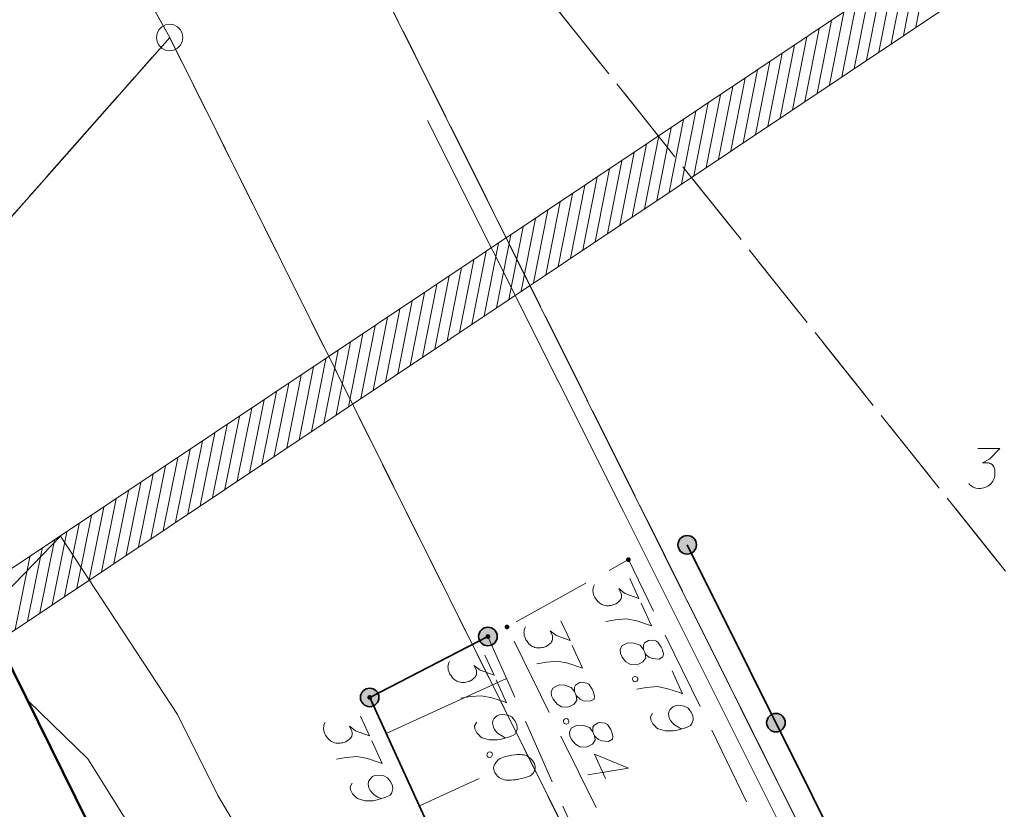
# Model space of a CAD drawing. Header units: metres. Extents: x 5555129 to 5556676, y 5635595 to 5636517.
# Tile 21 of 256: x 5555146 to 5555164, y 5636311 to 5636326. Entities that reach past the tile are written whole.
import ezdxf

# ---------------------------------------------------------------- set-up
doc = ezdxf.new("R2010")
doc.units = ezdxf.units.M
doc.header["$MEASUREMENT"] = 0
for name, pattern in [('L_0_05', [1.75, 1.25, -0.5]), ('L_0_06', [2, 1.5, -0.5]), ('PRZER1-1', [2, 1, -1]), ('PRZER3-1', [4, 3, -1])]:
    doc.linetypes.add(name, pattern=pattern)
for name, color, linetype, lineweight in [('#digitalizacja', 7, 'Continuous', 18), ('#skartowane', 7, 'Continuous', 18), ('#zakres', 7, 'Continuous', 18)]:
    doc.layers.add(name, color=color, linetype=linetype, lineweight=lineweight)
for name, color, linetype, lineweight, true_color in [('GEPPGD', 7, 'Continuous', 18, 0x008000), ('GESBZO', 7, 'Continuous', 50, 0x0a0909), ('GESDZI', 7, 'Continuous', 18, 0x0a0909), ('GESKKL', 7, 'PRZER3-1', 18, 0x008000), ('GESUZY', 7, 'PRZER1-1', 18, 0x008000), ('GULWPI', 5, 'Continuous', 18, 0x0000ff), ('GUPWPI', 5, 'Continuous', 18, 0x0000ff), ('GUPWWB', 5, 'Continuous', 18, 0x0000ff)]:
    doc.layers.add(name, color=color, linetype=linetype, lineweight=lineweight, true_color=true_color)

# ---------------------------------------------------------------- blocks, each defined once
blk = doc.blocks.new('POINT')
blk.add_hatch(color=0).paths.add_polyline_path([(-0.000884, -0.0025), (-0.0025, -0.000884), (-0.0025, 0.000884), (0.000884, 0.0025), (0.0025, 0.000884), (0.0025, -0.000884), (0.000884, -0.0025)])
blk = doc.blocks.new('EPPGS')
at = {"color": 0, "flags": 128}
blk.add_lwpolyline([(0.5, 0), (0.475528, -0.154508), (0.404508, -0.293893), (0.293893, -0.404508), (0.154508, -0.475528), (0, -0.5), (-0.154508, -0.475528), (-0.293893, -0.404508), (-0.404508, -0.293893), (-0.475528, -0.154508), (-0.5, 0), (-0.475528, 0.154508), (-0.404508, 0.293893), (-0.293893, 0.404508), (-0.154508, 0.475528), (0, 0.5), (0.154508, 0.475528), (0.293893, 0.404508), (0.404508, 0.293893), (0.475528, 0.154508), (0.5, 0)], close=True, dxfattribs=at)

msp = doc.modelspace()

# ---------------------------------------------------------------- hatches: boundary and pattern name
at = {"layer": '#skartowane', "linetype": 'Continuous', "lineweight": 35}
h = msp.add_hatch(color=7, dxfattribs=at)
edge = h.paths.add_edge_path()
edge.add_arc((5555158.36, 5636316.43), 0.175, 0, 360)
at = {"layer": '#skartowane', "linetype": 'Continuous', "lineweight": 18}
h = msp.add_hatch(color=7, dxfattribs=at)
edge = h.paths.add_edge_path()
edge.add_arc((5555157.25, 5636316.15), 0.045, 0, 360)
at = {"layer": '#skartowane', "linetype": 'Continuous', "lineweight": 35}
h = msp.add_hatch(color=7, dxfattribs=at)
edge = h.paths.add_edge_path()
edge.add_arc((5555154.6, 5636314.7), 0.175, 0, 360)
at = {"layer": '#skartowane', "linetype": 'Continuous', "lineweight": 18}
h = msp.add_hatch(color=7, dxfattribs=at)
edge = h.paths.add_edge_path()
edge.add_arc((5555154.96, 5636314.88), 0.045, 0, 360)
h = msp.add_hatch(color=7, dxfattribs=at)
edge = h.paths.add_edge_path()
edge.add_arc((5555154.6, 5636314.7), 0.045, 0, 360)
at = {"layer": '#skartowane', "linetype": 'Continuous', "lineweight": 35}
h = msp.add_hatch(color=7, dxfattribs=at)
edge = h.paths.add_edge_path()
edge.add_arc((5555152.37, 5636313.55), 0.175, 0, 360)
h = msp.add_hatch(color=7, dxfattribs=at)
edge = h.paths.add_edge_path()
edge.add_arc((5555152.37, 5636313.55), 0.175, 0, 360)
at = {"layer": '#skartowane', "linetype": 'Continuous', "lineweight": 18}
h = msp.add_hatch(color=7, dxfattribs=at)
edge = h.paths.add_edge_path()
edge.add_arc((5555152.37, 5636313.55), 0.045, 0, 360)
at = {"layer": '#skartowane', "linetype": 'Continuous', "lineweight": 35}
h = msp.add_hatch(color=7, dxfattribs=at)
edge = h.paths.add_edge_path()
edge.add_arc((5555160.03351, 5636313.07413), 0.175, 0, 360)

# ---------------------------------------------------------------- linework, layer by layer
at = {"layer": '#digitalizacja', "color": 1, "linetype": 'Continuous', "lineweight": 18, "flags": 128}
msp.add_lwpolyline([(5555160.58793, 5636310.20358), (5555157.15551, 5636317.05733), (5555153.45928, 5636324.43786)], dxfattribs=at)
at = {"layer": '#digitalizacja', "color": 36, "linetype": 'Continuous', "lineweight": 18, "true_color": 0x803300, "flags": 128}
msp.add_lwpolyline([(5555153.86002, 5636302.37294), (5555151.05213, 5636307.43263), (5555150.0165, 5636310.84696), (5555149.50677, 5636311.69718), (5555148.74116, 5636313.22929), (5555146.53636, 5636316.59481), (5555141.64204, 5636311.5326)], dxfattribs=at)
at = {"layer": '#skartowane', "color": 7, "linetype": 'Continuous', "lineweight": 35}
for q in [(5555154.6, 5636314.7), (5555156.99, 5636303.46)]:
    msp.add_line((5555152.37, 5636313.55), q, dxfattribs=at)
at = {"layer": '#skartowane', "color": 7, "linetype": 'Continuous', "lineweight": 18, "flags": 128}
for points in [[(5555163.84154, 5636318.24426), (5555164.2549, 5636318.24426), (5555164.05999, 5636318.04348), (5555163.93007, 5636317.97848), (5555164.03636, 5636317.97848), (5555164.05999, 5636317.97262), (5555164.0718, 5636317.96667), (5555164.08361, 5636317.96081), (5555164.09542, 5636317.95486), (5555164.11904, 5636317.93719), (5555164.13085, 5636317.91943), (5555164.14266, 5636317.90176), (5555164.14861, 5636317.884), (5555164.16042, 5636317.84271), (5555164.16628, 5636317.80727), (5555164.16628, 5636317.78951), (5555164.16628, 5636317.76589), (5555164.16042, 5636317.73046), (5555164.15447, 5636317.70684), (5555164.14861, 5636317.68322), (5555164.14266, 5636317.66555), (5555164.1368, 5636317.65374), (5555164.13085, 5636317.64193), (5555164.12499, 5636317.63012), (5555164.11318, 5636317.61236), (5555164.09542, 5636317.58874), (5555164.07775, 5636317.57107), (5555164.06594, 5636317.55926), (5555164.04817, 5636317.54745), (5555164.03051, 5636317.53564), (5555164.00688, 5636317.52383), (5555163.99507, 5636317.51788), (5555163.95369, 5636317.50607), (5555163.91826, 5636317.50021), (5555163.89464, 5636317.49426), (5555163.85335, 5636317.49426), (5555163.80611, 5636317.50021), (5555163.78835, 5636317.50607), (5555163.77068, 5636317.51202), (5555163.75292, 5636317.51788), (5555163.73525, 5636317.52969), (5555163.71749, 5636317.5415), (5555163.68801, 5636317.56512), (5555163.67025, 5636317.58874)], [(5555157.27724, 5636315.79491), (5555157.44933, 5636315.41907), (5555157.18563, 5636315.51271), (5555157.07245, 5636315.60376), (5555157.1167, 5636315.50712), (5555157.1212, 5636315.48321), (5555157.12071, 5636315.46999), (5555157.1203, 5636315.45681), (5555157.11981, 5636315.4436), (5555157.11357, 5636315.41476), (5555157.10234, 5636315.39663), (5555157.09119, 5636315.37854), (5555157.07752, 5636315.36573), (5555157.0449, 5636315.3378), (5555157.01512, 5636315.31773), (5555156.99897, 5636315.31033), (5555156.9775, 5636315.3005), (5555156.94284, 5636315.29108), (5555156.91889, 5636315.28665), (5555156.89497, 5636315.28215), (5555156.87643, 5636315.2802), (5555156.86325, 5636315.28061), (5555156.85004, 5636315.28111), (5555156.83686, 5636315.28152), (5555156.81579, 5636315.28486), (5555156.78692, 5636315.29118), (5555156.7635, 5636315.29989), (5555156.74785, 5636315.30571), (5555156.72971, 5636315.31694), (5555156.71162, 5636315.32809), (5555156.69105, 5636315.34465), (5555156.68072, 5636315.35291), (5555156.65275, 5636315.38562), (5555156.63268, 5636315.41539), (5555156.61743, 5636315.43439), (5555156.60024, 5636315.47193), (5555156.58599, 5636315.51736), (5555156.58392, 5636315.53595), (5555156.58197, 5636315.55449), (5555156.57991, 5636315.57308), (5555156.58329, 5636315.59407), (5555156.58663, 5636315.61513), (5555156.59584, 5636315.65177), (5555156.60992, 5636315.67775)], [(5555157.4911, 5636315.32784), (5555157.68777, 5636314.89831), (5555157.64861, 5636314.9128), (5555157.4109, 5636314.99236), (5555157.2114, 5636315.0309), (5555157.00468, 5636315.01419), (5555156.82394, 5636314.98339)], [(5555155.97689, 5636314.99835), (5555156.14897, 5636314.62251), (5555155.88528, 5636314.71615), (5555155.77209, 5636314.80721), (5555155.81634, 5636314.71056), (5555155.82085, 5636314.68665), (5555155.82036, 5636314.67343), (5555155.81994, 5636314.66025), (5555155.81945, 5636314.64704), (5555155.81322, 5636314.61821), (5555155.80199, 5636314.60007), (5555155.79084, 5636314.58198), (5555155.77717, 5636314.56917), (5555155.74454, 5636314.54125), (5555155.71477, 5636314.52117), (5555155.69862, 5636314.51377), (5555155.67714, 5636314.50394), (5555155.64249, 5636314.49452), (5555155.61853, 5636314.49009), (5555155.59462, 5636314.48559), (5555155.57607, 5636314.48364), (5555155.5629, 5636314.48405), (5555155.54968, 5636314.48455), (5555155.5365, 5636314.48496), (5555155.51544, 5636314.4883), (5555155.48657, 5636314.49462), (5555155.46315, 5636314.50333), (5555155.44749, 5636314.50915), (5555155.42936, 5636314.52038), (5555155.41126, 5636314.53153), (5555155.39069, 5636314.54809), (5555155.38036, 5636314.55635), (5555155.3524, 5636314.58906), (5555155.33232, 5636314.61883), (5555155.31708, 5636314.63783), (5555155.29989, 5636314.67537), (5555155.28563, 5636314.7208), (5555155.28356, 5636314.73939), (5555155.28162, 5636314.75794), (5555155.27955, 5636314.77652), (5555155.28293, 5636314.79751), (5555155.28628, 5636314.81857), (5555155.29548, 5636314.85521), (5555155.30956, 5636314.88119)], [(5555156.19075, 5636314.53128), (5555156.38742, 5636314.10175), (5555156.34826, 5636314.11624), (5555156.11055, 5636314.1958), (5555155.91104, 5636314.23435), (5555155.70432, 5636314.21763), (5555155.52358, 5636314.18683)], [(5555157.53254, 5636314.45708), (5555157.56696, 5636314.38192), (5555157.5822, 5636314.36292), (5555157.63851, 5636314.31076), (5555157.70361, 5636314.28206), (5555157.83024, 5636314.2751), (5555157.90293, 5636314.31493), (5555157.91255, 5636314.36474), (5555157.89428, 5636314.44731), (5555157.8697, 5636314.501), (5555157.80682, 5636314.59566), (5555157.76526, 5636314.6156), (5555157.6601, 5636314.63239), (5555157.63086, 5636314.62545), (5555157.5552, 5636314.57782), (5555157.53282, 5636314.54159), (5555157.53254, 5636314.45708), (5555157.47173, 5636314.53315), (5555157.35438, 5636314.57679), (5555157.25413, 5636314.58285), (5555157.22485, 5636314.57599), (5555157.12528, 5636314.52385), (5555157.09369, 5636314.45098), (5555157.10172, 5636314.37672), (5555157.13122, 5636314.31229), (5555157.20483, 5636314.22255), (5555157.28753, 5636314.16949), (5555157.40628, 5636314.16546), (5555157.44097, 5636314.1748), (5555157.5244, 5636314.21954), (5555157.5799, 5636314.29691), (5555157.56696, 5636314.38192)], [(5555154.54305, 5636314.34673), (5555154.71513, 5636313.97089), (5555154.45144, 5636314.06453), (5555154.33825, 5636314.15559), (5555154.3825, 5636314.05894), (5555154.38701, 5636314.03503), (5555154.38652, 5636314.02181), (5555154.3861, 5636314.00863), (5555154.38561, 5636313.99542), (5555154.37938, 5636313.96659), (5555154.36815, 5636313.94845), (5555154.357, 5636313.93036), (5555154.34333, 5636313.91755), (5555154.3107, 5636313.88963), (5555154.28093, 5636313.86955), (5555154.26478, 5636313.86215), (5555154.2433, 5636313.85232), (5555154.20865, 5636313.8429), (5555154.18469, 5636313.83847), (5555154.16078, 5636313.83397), (5555154.14223, 5636313.83202), (5555154.12906, 5636313.83243), (5555154.11584, 5636313.83293), (5555154.10266, 5636313.83334), (5555154.0816, 5636313.83668), (5555154.05273, 5636313.843), (5555154.02931, 5636313.85171), (5555154.01365, 5636313.85753), (5555153.99552, 5636313.86876), (5555153.97742, 5636313.87991), (5555153.95685, 5636313.89647), (5555153.94652, 5636313.90473), (5555153.91856, 5636313.93744), (5555153.89848, 5636313.96721), (5555153.88324, 5636313.98621), (5555153.86605, 5636314.02375), (5555153.85179, 5636314.06918), (5555153.84972, 5636314.08777), (5555153.84778, 5636314.10632), (5555153.84571, 5636314.1249), (5555153.84909, 5636314.14589), (5555153.85244, 5636314.16695), (5555153.86164, 5636314.20359), (5555153.87572, 5636314.22957)], [(5555152.68224, 5636312.86808), (5555154.95098, 5636313.9069)], [(5555157.41673, 5636313.92999), (5555157.42904, 5636313.9031), (5555157.42566, 5636313.88212), (5555157.41157, 5636313.85614), (5555157.38469, 5636313.84383), (5555157.35582, 5636313.85014), (5555157.33772, 5636313.86129), (5555157.32541, 5636313.88818), (5555157.32879, 5636313.90916), (5555157.34288, 5636313.93514), (5555157.36976, 5636313.94745), (5555157.39863, 5636313.94114), (5555157.41673, 5636313.92999)], [(5555158.07616, 5636314.05008), (5555158.27283, 5636313.62055), (5555158.23367, 5636313.63504), (5555157.99596, 5636313.7146), (5555157.79646, 5636313.75314), (5555157.58974, 5636313.73643), (5555157.409, 5636313.70563)], [(5555154.75691, 5636313.87966), (5555154.95358, 5636313.45013), (5555154.91442, 5636313.46462), (5555154.67671, 5636313.54418), (5555154.4772, 5636313.58273), (5555154.27048, 5636313.56601), (5555154.08974, 5636313.53521)], [(5555156.23219, 5636313.66052), (5555156.2666, 5636313.58536), (5555156.28185, 5636313.56636), (5555156.33815, 5636313.5142), (5555156.40325, 5636313.48551), (5555156.52989, 5636313.47854), (5555156.60258, 5636313.51837), (5555156.61219, 5636313.56819), (5555156.59392, 5636313.65075), (5555156.56934, 5636313.70444), (5555156.50646, 5636313.7991), (5555156.46491, 5636313.81904), (5555156.35975, 5636313.83584), (5555156.3305, 5636313.82889), (5555156.25484, 5636313.78126), (5555156.23246, 5636313.74503), (5555156.23219, 5636313.66052), (5555156.17138, 5636313.7366), (5555156.05402, 5636313.78023), (5555155.95378, 5636313.78629), (5555155.9245, 5636313.77943), (5555155.82492, 5636313.72729), (5555155.79334, 5636313.65443), (5555155.80136, 5636313.58016), (5555155.83086, 5636313.51573), (5555155.90448, 5636313.42599), (5555155.98718, 5636313.37293), (5555156.10593, 5636313.3689), (5555156.14062, 5636313.37824), (5555156.22405, 5636313.42299), (5555156.27955, 5636313.50036), (5555156.2666, 5636313.58536)], [(5555157.70786, 5636313.2515), (5555157.66851, 5636313.18152), (5555157.6745, 5636313.12577), (5555157.70892, 5636313.0506), (5555157.75498, 5636313.00674), (5555157.78047, 5636312.97944), (5555157.80889, 5636312.96003), (5555157.94487, 5636312.91838), (5555158.10079, 5636312.91828), (5555158.1779, 5636312.93415), (5555158.34348, 5636312.98399), (5555158.42397, 5636313.02085), (5555158.44636, 5636313.05707), (5555158.46964, 5636313.11969), (5555158.47302, 5636313.14068), (5555158.46459, 5636313.20176), (5555158.43261, 5636313.2716), (5555158.39729, 5636313.32037), (5555158.36936, 5636313.353), (5555158.30182, 5636313.38702), (5555158.19133, 5636313.40138), (5555158.13025, 5636313.39295), (5555158.0873, 5636313.37328), (5555158.02977, 5636313.31441), (5555158.0128, 5636313.28066), (5555158.00851, 5636313.23329), (5555158.02186, 5636313.16146), (5555158.04401, 5636313.1131), (5555158.08718, 5636313.06148), (5555158.12047, 5636313.03121), (5555158.19293, 5636312.98645), (5555158.23456, 5636312.96654), (5555158.25799, 5636312.95783)], [(5555152.19546, 5636313.19933), (5555152.36755, 5636312.8235), (5555152.10385, 5636312.91713), (5555151.99066, 5636313.00819), (5555152.03492, 5636312.91155), (5555152.03942, 5636312.88763), (5555152.03893, 5636312.87442), (5555152.03852, 5636312.86124), (5555152.03802, 5636312.84802), (5555152.03179, 5636312.81919), (5555152.02056, 5636312.80106), (5555152.00941, 5636312.78297), (5555151.99574, 5636312.77016), (5555151.96311, 5636312.74223), (5555151.93334, 5636312.72216), (5555151.91719, 5636312.71476), (5555151.89571, 5636312.70493), (5555151.86106, 5636312.6955), (5555151.8371, 5636312.69108), (5555151.81319, 5636312.68658), (5555151.79465, 5636312.68463), (5555151.78147, 5636312.68504), (5555151.76825, 5636312.68553), (5555151.75508, 5636312.68595), (5555151.73401, 5636312.68929), (5555151.70514, 5636312.6956), (5555151.68172, 5636312.70431), (5555151.66606, 5636312.71014), (5555151.64793, 5636312.72137), (5555151.62984, 5636312.73252), (5555151.60926, 5636312.74908), (5555151.59894, 5636312.75734), (5555151.57097, 5636312.79005), (5555151.55089, 5636312.81982), (5555151.53565, 5636312.83882), (5555151.51846, 5636312.87636), (5555151.5042, 5636312.92179), (5555151.50214, 5636312.94038), (5555151.50019, 5636312.95892), (5555151.49812, 5636312.97751), (5555151.50151, 5636312.99849), (5555151.50485, 5636313.01956), (5555151.51405, 5636313.0562), (5555151.52813, 5636313.08218)], [(5555154.3886, 5636313.08108), (5555154.34925, 5636313.01111), (5555154.35525, 5636312.95535), (5555154.38967, 5636312.88018), (5555154.43573, 5636312.83632), (5555154.46121, 5636312.80903), (5555154.48964, 5636312.78962), (5555154.62561, 5636312.74796), (5555154.78153, 5636312.74786), (5555154.85865, 5636312.76374), (5555155.02422, 5636312.81357), (5555155.10472, 5636312.85043), (5555155.1271, 5636312.88666), (5555155.15039, 5636312.94928), (5555155.15377, 5636312.97026), (5555155.14533, 5636313.03134), (5555155.11335, 5636313.10118), (5555155.07803, 5636313.14996), (5555155.0501, 5636313.18258), (5555154.98257, 5636313.21661), (5555154.87208, 5636313.23096), (5555154.81099, 5636313.22253), (5555154.76804, 5636313.20286), (5555154.71051, 5636313.14399), (5555154.69354, 5636313.11025), (5555154.68926, 5636313.06287), (5555154.70261, 5636312.99105), (5555154.72475, 5636312.94268), (5555154.76792, 5636312.89106), (5555154.80122, 5636312.86079), (5555154.87367, 5636312.81603), (5555154.91531, 5636312.79612), (5555154.93873, 5636312.78741)], [(5555156.11637, 5636313.13343), (5555156.12868, 5636313.10654), (5555156.1253, 5636313.08556), (5555156.11122, 5636313.05958), (5555156.08433, 5636313.04727), (5555156.05546, 5636313.05358), (5555156.03737, 5636313.06473), (5555156.02506, 5636313.09162), (5555156.02844, 5636313.1126), (5555156.04252, 5636313.13858), (5555156.06941, 5636313.15089), (5555156.09828, 5636313.14458), (5555156.11637, 5636313.13343)], [(5555156.5788, 5636312.90352), (5555156.61322, 5636312.82836), (5555156.62846, 5636312.80936), (5555156.68477, 5636312.7572), (5555156.74986, 5636312.72851), (5555156.8765, 5636312.72154), (5555156.94919, 5636312.76137), (5555156.95881, 5636312.81119), (5555156.94054, 5636312.89375), (5555156.91595, 5636312.94744), (5555156.85308, 5636313.0421), (5555156.81152, 5636313.06204), (5555156.70636, 5636313.07884), (5555156.67712, 5636313.07189), (5555156.60146, 5636313.02426), (5555156.57908, 5636312.98803), (5555156.5788, 5636312.90352), (5555156.51799, 5636312.9796), (5555156.40064, 5636313.02323), (5555156.30039, 5636313.02929), (5555156.27111, 5636313.02243), (5555156.17154, 5636312.97029), (5555156.13995, 5636312.89743), (5555156.14798, 5636312.82316), (5555156.17748, 5636312.75873), (5555156.25109, 5636312.66899), (5555156.33379, 5636312.61593), (5555156.45254, 5636312.6119), (5555156.48723, 5636312.62124), (5555156.57066, 5636312.66599), (5555156.62616, 5636312.74336), (5555156.61322, 5636312.82836)], [(5555152.40932, 5636312.73227), (5555152.60599, 5636312.30274), (5555152.56683, 5636312.31723), (5555152.32912, 5636312.39679), (5555152.12962, 5636312.43533), (5555151.92289, 5636312.41861), (5555151.74215, 5636312.38782)], [(5555154.6727, 5636312.50329), (5555154.68501, 5636312.4764), (5555154.68163, 5636312.45542), (5555154.66754, 5636312.42943), (5555154.64066, 5636312.41712), (5555154.61179, 5636312.42344), (5555154.59369, 5636312.43459), (5555154.58138, 5636312.46147), (5555154.58476, 5636312.48246), (5555154.59885, 5636312.50844), (5555154.62573, 5636312.52075), (5555154.6546, 5636312.51444), (5555154.6727, 5636312.50329)], [(5555155.47964, 5636312.30123), (5555155.47472, 5636312.31197), (5555155.45456, 5636312.34171), (5555155.4394, 5636312.36074), (5555155.42663, 5636312.37433), (5555155.40358, 5636312.3963), (5555155.37277, 5636312.42116), (5555155.34434, 5636312.44057), (5555155.31056, 5636312.45762), (5555155.28172, 5636312.46385), (5555155.24753, 5636312.46773), (5555155.21328, 5636312.47148), (5555155.17367, 5636312.47288), (5555155.14728, 5636312.47379), (5555155.11015, 5636312.46978), (5555155.0491, 5636312.46126), (5555154.96121, 5636312.44055), (5555154.89187, 5636312.42179), (5555154.83277, 5636312.39473), (5555154.79229, 5636312.36965), (5555154.75384, 5636312.32606), (5555154.73431, 5636312.29769), (5555154.71441, 5636312.25605), (5555154.70768, 5636312.214), (5555154.70971, 5636312.1955), (5555154.71905, 5636312.16081), (5555154.73136, 5636312.13392), (5555154.75644, 5636312.09344), (5555154.78437, 5636312.06082), (5555154.81275, 5636312.04129), (5555154.85682, 5636312.01606), (5555154.88028, 5636312.00726), (5555154.91159, 5636311.99562), (5555154.94042, 5636311.98939), (5555154.96149, 5636311.98604), (5555154.99321, 5636311.98758), (5555155.00643, 5636311.98709), (5555155.03823, 5636311.98866), (5555155.07536, 5636311.99267), (5555155.11249, 5636311.99668), (5555155.13641, 5636312.00119), (5555155.15495, 5636312.00313), (5555155.17887, 5636312.00764), (5555155.23215, 5636312.01905), (5555155.26143, 5636312.02591), (5555155.29076, 5636312.03289), (5555155.33077, 5636312.04467), (5555155.38158, 5636312.06149), (5555155.39764, 5636312.06884), (5555155.41668, 5636312.08401), (5555155.43568, 5636312.09925), (5555155.46054, 5636312.13007), (5555155.47462, 5636312.15605), (5555155.48341, 5636312.17951), (5555155.48964, 5636312.20834), (5555155.49055, 5636312.23473), (5555155.48857, 5636312.25336), (5555155.48654, 5636312.27187), (5555155.47964, 5636312.30123)], [(5555156.82073, 5636312.02065), (5555156.60931, 5636312.4824), (5555157.25026, 5636312.21733), (5555156.48476, 5636312.08764)], [(5555152.04102, 5636311.93369), (5555152.00166, 5636311.86371), (5555152.00766, 5636311.80795), (5555152.04208, 5636311.73279), (5555152.08814, 5636311.68893), (5555152.11363, 5636311.66163), (5555152.14205, 5636311.64222), (5555152.27803, 5636311.60057), (5555152.43395, 5636311.60047), (5555152.51106, 5636311.61634), (5555152.67664, 5636311.66618), (5555152.75713, 5636311.70304), (5555152.77951, 5636311.73926), (5555152.8028, 5636311.80188), (5555152.80618, 5636311.82286), (5555152.79775, 5636311.88395), (5555152.76577, 5636311.95379), (5555152.73044, 5636312.00256), (5555152.70252, 5636312.03519), (5555152.63498, 5636312.06921), (5555152.52449, 5636312.08357), (5555152.46341, 5636312.07513), (5555152.42045, 5636312.05547), (5555152.36292, 5636311.9966), (5555152.34595, 5636311.96285), (5555152.34167, 5636311.91548), (5555152.35502, 5636311.84365), (5555152.37716, 5636311.79529), (5555152.42034, 5636311.74367), (5555152.45363, 5636311.7134), (5555152.52608, 5636311.66863), (5555152.56772, 5636311.64873), (5555152.59114, 5636311.64002)], [(5555153.30671, 5636311.50425), (5555154.43238, 5636312.01968)]]:
    msp.add_lwpolyline(points, dxfattribs=at)
at = {"layer": '#skartowane', "color": 7, "linetype": 'Continuous', "lineweight": 35, "flags": 128}
msp.add_lwpolyline([(5555158.36, 5636316.43), (5555167.82, 5636297.46), (5555171.77, 5636290.99), (5555175.13, 5636287.15)], dxfattribs=at)
at = {"layer": '#skartowane', "color": 7, "linetype": 'L_0_06', "lineweight": 18, "flags": 128}
msp.add_lwpolyline([(5555319.91, 5636279.38), (5555323.03, 5636275.28), (5555329.28, 5636268.46), (5555334.03, 5636263.4), (5555345.03, 5636252.49), (5555346.54, 5636251.45), (5555345.73, 5636247.93), (5555332.42, 5636261.49), (5555327.2, 5636266.8), (5555317.86, 5636277.41), (5555315.42, 5636280.01), (5555313.35, 5636281.16), (5555310.91, 5636281.48), (5555308.55, 5636280.93), (5555307.33, 5636278.49), (5555300.21, 5636263.98), (5555298.84, 5636260.31), (5555299.74, 5636259.03), (5555298.26, 5636255.27), (5555297.04, 5636255.1), (5555292.88, 5636247), (5555292.08, 5636246.05), (5555288.59, 5636239.37), (5555285.9, 5636234.86), (5555282.53, 5636231.41), (5555279.83, 5636229.99), (5555275.41, 5636228.95), (5555271.53, 5636229.31), (5555268.13, 5636230.4), (5555264.62, 5636232.17), (5555253.07, 5636239.68), (5555243.27, 5636245.93), (5555229.11, 5636254.41), (5555220.5, 5636258.77), (5555213.45, 5636261.65), (5555208.14, 5636263.06), (5555202.51, 5636263.31), (5555198.72, 5636262.51), (5555193.02, 5636260.05), (5555189.79, 5636257.33), (5555186.81, 5636252.47), (5555184.72, 5636245.33), (5555179.71, 5636245.97), (5555181.09, 5636251.46), (5555182.84, 5636255.67), (5555185.21, 5636259.68), (5555188.88, 5636264.05), (5555188.73, 5636266.82), (5555186.51, 5636270.36), (5555177.24, 5636279.14), (5555172.12, 5636284.35), (5555168.67, 5636288.73), (5555165.68, 5636293.64), (5555163.11, 5636298.61), (5555159.69, 5636305.28), (5555154.96, 5636314.88), (5555157.25, 5636316.15), (5555161.87, 5636306.69), (5555165.41, 5636299.79), (5555167.81, 5636295.12), (5555170.82, 5636290.32), (5555174.09, 5636286.04), (5555178.95, 5636281.15), (5555193.27, 5636269.09), (5555198.74, 5636266.34), (5555202.91, 5636266.53), (5555208.67, 5636266.05), (5555214.33, 5636264.32), (5555221.74, 5636261.36), (5555230.37, 5636257.02), (5555244.89, 5636248.46), (5555254.7, 5636242.22), (5555266.71, 5636234.85), (5555271.59, 5636232.9), (5555275.32, 5636232.51), (5555278.58, 5636233.38), (5555282.52, 5636236.11), (5555285.35, 5636239.7), (5555289.44, 5636247.37), (5555294.78, 5636258.52), (5555297.61, 5636265.12), (5555304.52, 5636279.57), (5555309.3, 5636287.58), (5555310.96, 5636291.13)], dxfattribs=at)
at = {"layer": '#skartowane', "color": 7, "linetype": 'L_0_05', "lineweight": 18, "flags": 128}
msp.add_lwpolyline([(5555154.6, 5636314.7), (5555158.99, 5636304.78), (5555165.68, 5636293.64), (5555163.22, 5636294.97), (5555156.99, 5636303.46), (5555152.37, 5636313.55), (5555154.6, 5636314.7)], close=True, dxfattribs=at)
at = {"layer": '#skartowane', "color": 7, "linetype": 'Continuous', "lineweight": 35}
for centre in [(5555158.36, 5636316.43), (5555154.6, 5636314.7), (5555152.37, 5636313.55), (5555152.37, 5636313.55), (5555160.03351, 5636313.07413)]:
    msp.add_circle(centre, 0.175, dxfattribs=at)
at = {"layer": '#zakres', "color": 134, "linetype": 'Continuous', "lineweight": 18}
for p, q in [((5555172.42201, 5636333.9156), (5555129.72402, 5636305.3552)), ((5555172.97799, 5636333.0844), (5555130.28, 5636304.524)), ((5555162.67255, 5636326.19721), (5555162.945, 5636327.57044)), ((5555162.43982, 5636326.04154), (5555162.71227, 5636327.41477)), ((5555161.97435, 5636325.73019), (5555162.2468, 5636327.10342)), ((5555162.20708, 5636325.88586), (5555162.47953, 5636327.2591)), ((5555161.74162, 5636325.57451), (5555162.01406, 5636326.94775)), ((5555161.50888, 5636325.41884), (5555161.78133, 5636326.79207)), ((5555161.27615, 5636325.26316), (5555161.54859, 5636326.6364)), ((5555161.04341, 5636325.10749), (5555161.31586, 5636326.48072)), ((5555160.57794, 5636324.79614), (5555160.85039, 5636326.16937)), ((5555160.81068, 5636324.95181), (5555161.08313, 5636326.32505)), ((5555160.34521, 5636324.64046), (5555160.61766, 5636326.0137)), ((5555160.11247, 5636324.48479), (5555160.38492, 5636325.85802)), ((5555159.87974, 5636324.32912), (5555160.15219, 5636325.70235)), ((5555159.647, 5636324.17344), (5555159.91945, 5636325.54667)), ((5555159.18153, 5636323.86209), (5555159.45398, 5636325.23533)), ((5555159.41427, 5636324.01777), (5555159.68672, 5636325.391)), ((5555158.9488, 5636323.70642), (5555159.22125, 5636325.07965)), ((5555158.71607, 5636323.55074), (5555158.98851, 5636324.92398)), ((5555158.48333, 5636323.39507), (5555158.75578, 5636324.7683)), ((5555158.2506, 5636323.23939), (5555158.52304, 5636324.61263)), ((5555157.78513, 5636322.92804), (5555158.05758, 5636324.30128)), ((5555158.01786, 5636323.08372), (5555158.29031, 5636324.45695)), ((5555157.55239, 5636322.77237), (5555157.82484, 5636324.1456)), ((5555157.31966, 5636322.61669), (5555157.59211, 5636323.98993)), ((5555157.08692, 5636322.46102), (5555157.35937, 5636323.83425)), ((5555156.85419, 5636322.30534), (5555157.12664, 5636323.67858)), ((5555156.62145, 5636322.14967), (5555156.8939, 5636323.5229)), ((5555156.15598, 5636321.83832), (5555156.42843, 5636323.21156)), ((5555156.38872, 5636321.994), (5555156.66117, 5636323.36723)), ((5555155.92325, 5636321.68265), (5555156.1957, 5636323.05588)), ((5555155.69052, 5636321.52697), (5555155.96296, 5636322.90021)), ((5555155.45778, 5636321.3713), (5555155.73023, 5636322.74453)), ((5555155.22505, 5636321.21562), (5555155.49749, 5636322.58886)), ((5555154.75958, 5636320.90427), (5555155.03203, 5636322.27751)), ((5555154.99231, 5636321.05995), (5555155.26476, 5636322.43318)), ((5555154.52684, 5636320.7486), (5555154.79929, 5636322.12183)), ((5555154.29411, 5636320.59292), (5555154.56656, 5636321.96616)), ((5555154.06137, 5636320.43725), (5555154.33382, 5636321.81048)), ((5555153.82864, 5636320.28157), (5555154.10109, 5636321.65481)), ((5555153.36317, 5636319.97023), (5555153.63562, 5636321.34346)), ((5555153.5959, 5636320.1259), (5555153.86835, 5636321.49913)), ((5555153.13043, 5636319.81455), (5555153.40288, 5636321.18778)), ((5555152.8977, 5636319.65888), (5555153.17015, 5636321.03211)), ((5555152.66497, 5636319.5032), (5555152.93741, 5636320.87644)), ((5555152.43223, 5636319.34753), (5555152.70468, 5636320.72076)), ((5555151.96676, 5636319.03618), (5555152.23921, 5636320.40941)), ((5555152.1995, 5636319.19185), (5555152.47194, 5636320.56509)), ((5555151.73403, 5636318.8805), (5555152.00647, 5636320.25374)), ((5555151.50129, 5636318.72483), (5555151.77374, 5636320.09806)), ((5555151.26856, 5636318.56915), (5555151.54101, 5636319.94239)), ((5555151.03582, 5636318.41348), (5555151.30827, 5636319.78671)), ((5555150.57035, 5636318.10213), (5555150.8428, 5636319.47536)), ((5555150.80309, 5636318.2578), (5555151.07554, 5636319.63104)), ((5555150.33762, 5636317.94645), (5555150.61007, 5636319.31969)), ((5555150.10488, 5636317.79078), (5555150.37733, 5636319.16401)), ((5555149.87215, 5636317.63511), (5555150.1446, 5636319.00834)), ((5555149.63942, 5636317.47943), (5555149.91186, 5636318.85267)), ((5555149.40668, 5636317.32376), (5555149.67913, 5636318.69699)), ((5555148.94121, 5636317.01241), (5555149.21366, 5636318.38564)), ((5555149.17395, 5636317.16808), (5555149.44639, 5636318.54132)), ((5555148.70848, 5636316.85673), (5555148.98092, 5636318.22997)), ((5555148.47574, 5636316.70106), (5555148.74819, 5636318.07429)), ((5555148.24301, 5636316.54538), (5555148.51546, 5636317.91862)), ((5555148.01027, 5636316.38971), (5555148.28272, 5636317.76294)), ((5555147.5448, 5636316.07836), (5555147.81725, 5636317.45159)), ((5555147.77754, 5636316.23403), (5555148.04999, 5636317.60727)), ((5555147.31207, 5636315.92268), (5555147.58452, 5636317.29592)), ((5555147.07933, 5636315.76701), (5555147.35178, 5636317.14024)), ((5555146.8466, 5636315.61134), (5555147.11905, 5636316.98457)), ((5555146.61386, 5636315.45566), (5555146.88631, 5636316.82889)), ((5555146.1484, 5636315.14431), (5555146.42084, 5636316.51755)), ((5555146.38113, 5636315.29999), (5555146.65358, 5636316.67322)), ((5555145.91566, 5636314.98864), (5555146.18811, 5636316.36187)), ((5555145.68293, 5636314.83296), (5555145.95537, 5636316.2062))]:
    msp.add_line(p, q, dxfattribs=at)
at = {"layer": 'GESBZO', "color": 7, "linetype": 'Continuous', "lineweight": 50, "flags": 128}
msp.add_lwpolyline([(5555132.53742, 5636301.86118), (5555132.53742, 5636301.76574), (5555132.94, 5636301.39), (5555132.53742, 5636300.96882), (5555132.53742, 5636287.02359), (5555149.93, 5636305.34), (5555148.33, 5636308.65), (5555146.33, 5636310.51), (5555147.05, 5636311.19), (5555145.41, 5636314.52), (5555134.73, 5636303.42), (5555134.38, 5636303.85), (5555132.53742, 5636301.86118)], close=True, dxfattribs=at)
at = {"layer": 'GESDZI', "color": 96, "linetype": 'Continuous', "lineweight": 18, "flags": 128}
for points in [[(5555210.74, 5636267.97), (5555208.46, 5636266.82), (5555202.73, 5636267.2), (5555198.92, 5636266.95), (5555193.68, 5636269.44), (5555177.22, 5636283.54), (5555171.33, 5636290.55), (5555168.09, 5636295.87), (5555152.11, 5636327.91), (5555140.07, 5636349.47), (5555138.41928, 5636351.99806)], [(5555138.41928, 5636351.99806), (5555140.07, 5636349.47), (5555152.11, 5636327.91), (5555168.09, 5636295.87), (5555171.33, 5636290.55), (5555177.22, 5636283.54), (5555193.68, 5636269.44), (5555198.92, 5636266.95), (5555194.7509, 5636266.17926), (5555190.25352, 5636262.0356), (5555175.30472, 5636278.92247)], [(5555134.82747, 5636350.18898), (5555136.58, 5636347.5), (5555148.59593, 5636326.00343), (5555132.53742, 5636307.8118)], [(5555175.30472, 5636278.92247), (5555167.55674, 5636287.9599), (5555148.59593, 5636326.00343), (5555136.58, 5636347.5), (5555134.82747, 5636350.18898)], [(5555132.53742, 5636307.8118), (5555148.59593, 5636326.00343), (5555167.55674, 5636287.9599), (5555175.30472, 5636278.92247)]]:
    msp.add_lwpolyline(points, dxfattribs=at)
at = {"layer": 'GESKKL', "color": 96, "linetype": 'PRZER3-1', "lineweight": 18, "ltscale": 0.5, "true_color": 0x008000}
for points in [[(5555187.30581, 5636349.77533), (5555177.2, 5636334.86), (5555165.61, 5636314.37), (5555145.81, 5636339.2), (5555140.07, 5636349.47), (5555138.41876, 5636351.9978)], [(5555191.001, 5636341.92724), (5555171.85, 5636302.33), (5555177.22, 5636283.54), (5555171.33, 5636290.55), (5555168.09, 5636295.87), (5555152.11, 5636327.91), (5555145.81, 5636339.2), (5555165.61, 5636314.37), (5555177.2, 5636334.86), (5555187.30581, 5636349.77533)]]:
    msp.add_lwpolyline(points, dxfattribs=at)
at = {"layer": 'GESUZY', "color": 96, "linetype": 'PRZER1-1', "lineweight": 18, "ltscale": 0.5, "true_color": 0x008000}
for points in [[(5555138.41876, 5636351.9978), (5555140.07, 5636349.47), (5555145.81, 5636339.2), (5555152.11, 5636327.91), (5555168.09, 5636295.87), (5555171.33, 5636290.55), (5555177.22, 5636283.54), (5555193.68, 5636269.44), (5555198.92, 5636266.95), (5555194.7509, 5636266.17926), (5555190.25352, 5636262.0356), (5555180.59262, 5636272.94901), (5555175.30472, 5636278.92247), (5555167.55674, 5636287.9599), (5555148.59593, 5636326.00343), (5555136.58, 5636347.5), (5555134.82747, 5636350.18898)], [(5555191.001, 5636341.92724), (5555171.85, 5636302.33), (5555177.22, 5636283.54), (5555171.33, 5636290.55), (5555168.09, 5636295.87), (5555152.11, 5636327.91), (5555145.81, 5636339.2), (5555140.07, 5636349.47), (5555138.41876, 5636351.9978)], [(5555134.82747, 5636350.18898), (5555136.58, 5636347.5), (5555148.59593, 5636326.00343), (5555142.64258, 5636319.25928), (5555132.53742, 5636307.8118)], [(5555132.53742, 5636307.8118), (5555142.64258, 5636319.25928), (5555148.59593, 5636326.00343), (5555167.55674, 5636287.9599), (5555175.30472, 5636278.92247), (5555180.59262, 5636272.94901)]]:
    msp.add_lwpolyline(points, dxfattribs=at)
at = {"layer": 'GULWPI', "color": 5, "linetype": 'Continuous', "lineweight": 18, "true_color": 0x0000ff, "flags": 128}
msp.add_lwpolyline([(5555156.99, 5636295.11), (5555157.5, 5636295.68), (5555147.05, 5636312.39), (5555145.93, 5636313.48)], dxfattribs=at)

# ---------------------------------------------------------------- block references
at = {"layer": 'GEPPGD', "color": 96, "lineweight": 18, "true_color": 0x008000, "xscale": 0.5, "yscale": 0.5, "zscale": 0.5, "rotation": 90}
msp.add_blockref('EPPGS', (5555148.59593, 5636326.00343), dxfattribs=at)
at = {"layer": 'GUPWPI', "color": 5, "lineweight": 18, "true_color": 0x0000ff, "rotation": 90}
msp.add_blockref('POINT', (5555147.05, 5636312.39), dxfattribs=at)
at = {"layer": 'GUPWWB', "color": 5, "lineweight": 18, "true_color": 0x0000ff, "rotation": 90}
msp.add_blockref('POINT', (5555145.93, 5636313.48), dxfattribs=at)

doc.saveas('drawing.dxf')
